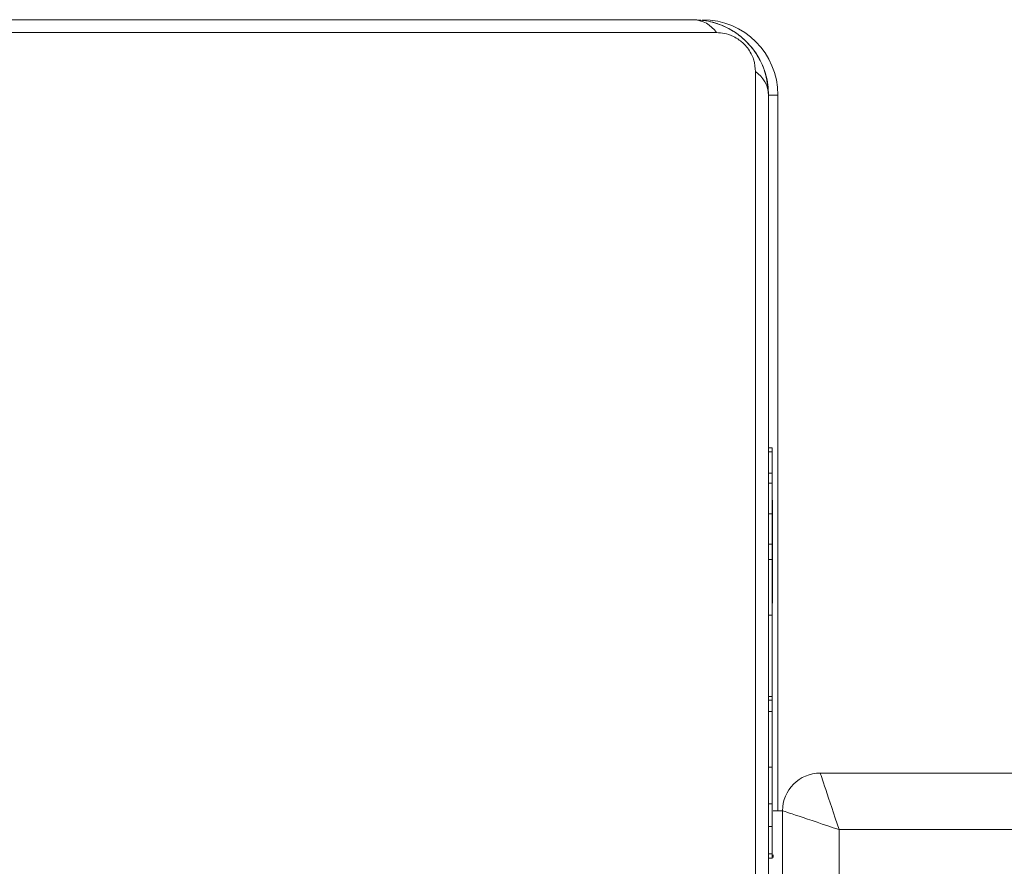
# Model space of a CAD drawing. Header units: inches. Extents: x -93 to 151, y -96 to 115.
# Tile 124 of 126: x 148.7678 to 148.82, y 8.1318 to 8.1768. Entities that reach past the tile are written whole.
import ezdxf

# ---------------------------------------------------------------- set-up
doc = ezdxf.new("R2010")
doc.units = ezdxf.units.IN
doc.header["$MEASUREMENT"] = 0
doc.layers.add('1_projektowane', color=7, linetype='Continuous', lineweight=5)
doc.layers.add('urzadzenie', color=7, linetype='Continuous', lineweight=5)

# ---------------------------------------------------------------- blocks, each defined once
blk = doc.blocks.new('kdfkdfkf')
at = {"layer": 'urzadzenie', "color": 0, "linetype": 'Continuous'}
for p, q in [((148.7315137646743, 8.176798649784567), (148.8035137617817, 8.176798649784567)), ((148.8047548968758, 8.176108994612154), (148.7302721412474, 8.176108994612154)), ((148.8075208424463, 8.172798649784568), (148.807513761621, 8.172798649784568)), ((148.8075208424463, 8.154068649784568), (148.8075208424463, 8.172798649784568)), ((148.8075208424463, 8.172798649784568), (148.808014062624, 8.172798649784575)), ((148.808014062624, 8.134798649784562), (148.808014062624, 8.172798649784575)), ((148.8080075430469, 8.166688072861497), (148.8080075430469, 8.163875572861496)), ((148.8080047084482, 8.163875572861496), (148.8080047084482, 8.16547813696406)), ((148.8080075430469, 8.163875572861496), (148.8080047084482, 8.163875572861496)), ((148.8077150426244, 8.153851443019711), (148.8075150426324, 8.153851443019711)), ((148.8077152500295, 8.154068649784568), (148.8075152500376, 8.154068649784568)), ((148.8077172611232, 8.151601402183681), (148.8077154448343, 8.153936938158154)), ((148.8077148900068, 8.152714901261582), (148.8075148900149, 8.152714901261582)), ((148.8077116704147, 8.152184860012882), (148.8075116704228, 8.152184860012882)), ((148.8077141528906, 8.152030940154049), (148.8077127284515, 8.152030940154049)), ((148.8077152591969, 8.151199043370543), (148.8077160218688, 8.150280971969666)), ((148.807511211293, 8.15057168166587), (148.807511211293, 8.150558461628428)), ((148.8077112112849, 8.15057168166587), (148.807511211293, 8.15057168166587)), ((148.8077112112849, 8.150558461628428), (148.807511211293, 8.150558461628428)), ((148.8077112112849, 8.15057168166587), (148.8077112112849, 8.150558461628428)), ((148.8077160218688, 8.150280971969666), (148.8077152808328, 8.149184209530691)), ((148.8077127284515, 8.149114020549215), (148.8077141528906, 8.149114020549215)), ((148.8077116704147, 8.14896052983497), (148.8075116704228, 8.14896052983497)), ((148.8077154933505, 8.146336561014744), (148.8077170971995, 8.148984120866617)), ((148.8077127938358, 8.14814477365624), (148.8075127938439, 8.14814477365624)), ((148.8077140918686, 8.14814477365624), (148.8077127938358, 8.14814477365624)), ((148.8077172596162, 8.148350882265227), (148.8077167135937, 8.148350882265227)), ((148.8077172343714, 8.147815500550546), (148.8077163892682, 8.147815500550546)), ((148.8077172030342, 8.147105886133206), (148.8077159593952, 8.147105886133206)), ((148.807712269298, 8.145187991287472), (148.8075122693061, 8.145187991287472)), ((148.8077167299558, 8.1452627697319), (148.8077153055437, 8.1452627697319)), ((148.8077134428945, 8.140863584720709), (148.8075134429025, 8.140863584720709)), ((148.8075148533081, 8.140863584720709), (148.8075148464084, 8.140676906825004)), ((148.8075148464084, 8.140676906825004), (148.8075148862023, 8.140077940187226)), ((148.8077148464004, 8.140676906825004), (148.8075148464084, 8.140676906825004)), ((148.8077132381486, 8.140077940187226), (148.8075132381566, 8.140077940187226)), ((148.8077141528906, 8.140077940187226), (148.8077132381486, 8.140077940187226)), ((148.807712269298, 8.137121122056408), (148.8075122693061, 8.137121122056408)), ((148.8077133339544, 8.137161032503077), (148.8077141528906, 8.137161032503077)), ((148.8102597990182, 8.13679864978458), (149.4552597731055, 8.13679864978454)), ((148.8077124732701, 8.135161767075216), (148.8075124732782, 8.135161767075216)), ((148.8077141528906, 8.135437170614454), (148.8077133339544, 8.135437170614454)), ((148.8077153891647, 8.135229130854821), (148.8077153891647, 8.135221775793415)), ((148.8077154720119, 8.135228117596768), (148.8077153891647, 8.135229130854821)), ((148.8077159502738, 8.135229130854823), (148.8077153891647, 8.135229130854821)), ((148.8077157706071, 8.135225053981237), (148.8077157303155, 8.135225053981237)), ((148.8077160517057, 8.135228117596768), (148.8077160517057, 8.135222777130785)), ((148.8077626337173, 8.134798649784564), (148.8082597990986, 8.134798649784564)), ((148.8082597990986, 8.10029864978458), (148.8082597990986, 8.134798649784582)), ((148.8077123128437, 8.133970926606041), (148.8075123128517, 8.133970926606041)), ((148.8077148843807, 8.133789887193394), (148.8077148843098, 8.133742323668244)), ((148.8112589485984, 8.13379864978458), (148.8112589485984, 8.10029864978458)), ((149.454258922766, 8.13379864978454), (148.8112589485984, 8.13379864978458)), ((148.807716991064, 8.133284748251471), (148.8077170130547, 8.133375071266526)), ((148.8077127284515, 8.132520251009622), (148.8075127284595, 8.132520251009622)), ((148.8075208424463, 8.132520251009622), (148.8075208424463, 8.131426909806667)), ((148.8077127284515, 8.132520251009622), (148.8077141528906, 8.132520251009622)), ((148.8077614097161, 8.132319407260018), (148.8077614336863, 8.132458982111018)), ((148.8077153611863, 8.132286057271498), (148.8075153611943, 8.132286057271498)), ((148.8077154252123, 8.132284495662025), (148.8075154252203, 8.132284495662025)), ((148.8077155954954, 8.132274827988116), (148.8075155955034, 8.132274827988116)), ((148.8075208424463, 8.131426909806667), (148.8075208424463, 8.132274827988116)), ((148.8077159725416, 8.132277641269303), (148.8077161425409, 8.13228041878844)), ((148.8077161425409, 8.13228041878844), (148.807716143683, 8.132317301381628)), ((148.807716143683, 8.132317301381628), (148.8077161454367, 8.13228041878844)), ((148.8077161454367, 8.13228041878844), (148.8077162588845, 8.132281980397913))]:
    blk.add_line(p, q, dxfattribs=at)
at = {"layer": 'urzadzenie', "color": 0, "linetype": 'Continuous', "flags": 128}
for points in [[(148.8068238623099, 8.099557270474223), (148.8068229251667, 8.102083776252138), (148.8068220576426, 8.10490279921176), (148.8068212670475, 8.107990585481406), (148.8068205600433, 8.111321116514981), (148.8068199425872, 8.114866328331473), (148.8068194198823, 8.118596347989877), (148.8068189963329, 8.122479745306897), (148.806818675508, 8.126483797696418), (148.806818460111, 8.13057476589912), (148.8068183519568, 8.13471817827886), (148.8068183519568, 8.138879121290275), (148.806818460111, 8.143022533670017), (148.806818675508, 8.147113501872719), (148.8068189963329, 8.151117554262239), (148.8068194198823, 8.15500095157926), (148.8068199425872, 8.158730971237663), (148.8068205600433, 8.162276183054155), (148.8068212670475, 8.16560671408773), (148.8068220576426, 8.168694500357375), (148.8068229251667, 8.171513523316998), (148.8068238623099, 8.174040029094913)], [(148.807513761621, 8.172798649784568), (148.8075128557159, 8.170356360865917), (148.8075120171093, 8.167631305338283), (148.8075112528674, 8.164646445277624), (148.8075105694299, 8.161426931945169), (148.8075099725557, 8.157999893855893), (148.8075094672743, 8.154394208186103), (148.8075090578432, 8.150640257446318), (148.8075087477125, 8.14676967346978), (148.8075085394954, 8.142815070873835), (148.8075084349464, 8.138809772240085), (148.8075084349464, 8.13478752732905), (148.8075085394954, 8.1307822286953), (148.8075087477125, 8.126827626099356), (148.8075090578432, 8.122957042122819), (148.8075094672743, 8.119203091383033), (148.8075099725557, 8.115597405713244), (148.8075105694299, 8.112170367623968), (148.8075112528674, 8.108950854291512), (148.8075120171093, 8.105965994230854), (148.8075128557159, 8.10324093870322), (148.807513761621, 8.100798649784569)], [(148.8080078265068, 8.142048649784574), (148.8080074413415, 8.141869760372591), (148.8080070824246, 8.141345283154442), (148.8080067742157, 8.140510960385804), (148.8080065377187, 8.139423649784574), (148.8080063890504, 8.138157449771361), (148.8080063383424, 8.136798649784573), (148.8080063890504, 8.135439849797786), (148.808006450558, 8.134798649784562)], [(148.8080092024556, 8.134798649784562), (148.8080092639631, 8.135439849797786), (148.8080093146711, 8.136798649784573), (148.8080092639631, 8.138157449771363), (148.8080091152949, 8.139423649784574), (148.8080088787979, 8.140510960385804), (148.8080085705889, 8.141345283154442), (148.808008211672, 8.141869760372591), (148.8080078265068, 8.142048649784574)]]:
    blk.add_lwpolyline(points, dxfattribs=at)
at = {"layer": 'urzadzenie', "color": 0, "linetype": 'Continuous'}
for centre, radius, start, end in [((148.8034702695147, 8.175258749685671), 0.001540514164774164, 33.4990269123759, 88.3821930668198), ((148.8035208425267, 8.172798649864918), 0.003999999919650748, 359.9999988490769, 89.99999884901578), ((148.8040140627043, 8.172798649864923), 0.003999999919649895, 359.9999988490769, 89.99999884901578), ((148.8059731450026, 8.172754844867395), 0.001541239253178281, 1.628673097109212, 56.49775488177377), ((148.8102597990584, 8.134798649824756), 0.001999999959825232, 90.0000011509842, 180.000001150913)]:
    blk.add_arc(centre, radius, start, end, dxfattribs=at)
for major_axis, ratio, start_param, end_param in [((-0.001000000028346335, 0.00299999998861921), 0.0002551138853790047, 6.283100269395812, 7.853896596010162), ((0.002999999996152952, -0.0009999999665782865), 8.503796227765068e-05, 3.141337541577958, 4.712133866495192)]:
    blk.add_ellipse((148.811259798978, 8.13379864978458), major_axis=major_axis, ratio=ratio, start_param=start_param, end_param=end_param, dxfattribs=at)
for points, knots in [([(148.8035137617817, 8.176798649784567), (148.8037834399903, 8.176783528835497), (148.8043479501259, 8.176751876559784), (148.8051552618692, 8.176478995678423), (148.8058187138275, 8.176089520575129), (148.8063017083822, 8.175686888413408), (148.8067267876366, 8.175212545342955), (148.8070739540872, 8.174661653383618), (148.8074305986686, 8.173824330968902), (148.8074797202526, 8.173218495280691), (148.807513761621, 8.172798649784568)], [0, 0, 0, 0, 0.1431008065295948, 0.2995490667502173, 0.4053792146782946, 0.4896584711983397, 0.5746221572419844, 0.6831315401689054, 0.780409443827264, 0.9999999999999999, 0.9999999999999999, 0.9999999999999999, 0.9999999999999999]), ([(148.8068238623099, 8.174040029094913), (148.8068098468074, 8.174248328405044), (148.8067903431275, 8.174538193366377), (148.8066050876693, 8.174987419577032), (148.8064246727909, 8.175279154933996), (148.8061963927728, 8.175535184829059), (148.8059364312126, 8.175750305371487), (148.8055777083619, 8.175956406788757), (148.8051626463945, 8.176087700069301), (148.8048915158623, 8.176101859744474), (148.8047548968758, 8.176108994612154)], [0, 0, 0, 0, 0.244995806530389, 0.3409310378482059, 0.4376394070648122, 0.508580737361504, 0.5795476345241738, 0.6755983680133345, 0.8365384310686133, 1, 1, 1, 1]), ([(148.8080059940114, 8.168478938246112), (148.8080060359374, 8.16874510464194), (148.8080061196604, 8.169276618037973), (148.8080063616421, 8.170008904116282), (148.8080065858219, 8.170101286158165), (148.8080067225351, 8.170157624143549)], [0, 0, 0, 0, 0.2812828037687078, 0.5616996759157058, 1, 1, 1, 1]), ([(148.8080067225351, 8.170157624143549), (148.8080068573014, 8.170088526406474), (148.8080071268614, 8.169950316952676), (148.8080074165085, 8.168983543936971), (148.8080075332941, 8.167811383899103), (148.8080075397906, 8.167063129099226), (148.8080075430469, 8.166688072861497)], [0, 0, 0, 0, 0.2792124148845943, 0.5584813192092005, 0.7786925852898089, 1, 1, 1, 1]), ([(148.8080047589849, 8.167517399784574), (148.8080047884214, 8.167819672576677), (148.8080048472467, 8.168423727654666), (148.8080050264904, 8.169074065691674), (148.8080052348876, 8.169461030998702), (148.8080053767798, 8.169498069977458), (148.8080054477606, 8.169516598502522)], [0, 0, 0, 0, 0.2801281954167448, 0.5598018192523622, 0.7797935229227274, 1, 1, 1, 1]), ([(148.8080054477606, 8.169516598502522), (148.8080055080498, 8.169501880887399), (148.8080056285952, 8.169472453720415), (148.8080058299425, 8.16915299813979), (148.8080059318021, 8.168734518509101), (148.8080059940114, 8.168478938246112)], [0, 0, 0, 0, 0.280305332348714, 0.5604570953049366, 1, 1, 1, 1]), ([(148.8080047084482, 8.16547813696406), (148.8080047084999, 8.165862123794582), (148.8080047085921, 8.166547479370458), (148.8080047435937, 8.167221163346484), (148.8080047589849, 8.167517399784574)], [0, 0, 0, 0, 0.5602738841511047, 1, 1, 1, 1]), ([(148.8075150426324, 8.153851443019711), (148.8075150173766, 8.153776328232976), (148.8075149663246, 8.153624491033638), (148.8075149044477, 8.153235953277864), (148.8075148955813, 8.15291585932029), (148.8075148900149, 8.152714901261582)], [0, 0, 0, 0, 0.2670725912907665, 0.5398611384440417, 1, 1, 1, 1]), ([(148.8075152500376, 8.154068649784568), (148.8075152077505, 8.154058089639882), (148.807515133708, 8.154039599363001), (148.8075150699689, 8.153907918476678), (148.8075150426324, 8.153851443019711)], [0, 0, 0, 0, 0.5711187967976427, 1, 1, 1, 1]), ([(148.8077150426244, 8.153851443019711), (148.8077150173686, 8.153776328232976), (148.8077149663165, 8.153624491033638), (148.8077149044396, 8.153235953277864), (148.8077148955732, 8.15291585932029), (148.8077148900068, 8.152714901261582)], [0, 0, 0, 0, 0.2670725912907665, 0.5398611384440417, 1, 1, 1, 1]), ([(148.8077152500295, 8.154068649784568), (148.8077152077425, 8.154058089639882), (148.8077151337, 8.154039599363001), (148.8077150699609, 8.153907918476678), (148.8077150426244, 8.153851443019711)], [0, 0, 0, 0, 0.5711187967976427, 1, 1, 1, 1]), ([(148.8077154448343, 8.153936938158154), (148.8077154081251, 8.153979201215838), (148.8077153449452, 8.154051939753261), (148.8077152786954, 8.154063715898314), (148.8077152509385, 8.154068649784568)], [0, 0, 0, 0, 0.5810270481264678, 1, 1, 1, 1]), ([(148.8075148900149, 8.152714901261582), (148.8075148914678, 8.152554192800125), (148.8075148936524, 8.152312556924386), (148.8075149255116, 8.15210159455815), (148.8075149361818, 8.152030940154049)], [0, 0, 0, 0, 0.6650852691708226, 1, 1, 1, 1]), ([(148.8077148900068, 8.152714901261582), (148.807714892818, 8.152556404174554), (148.8077148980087, 8.152263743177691), (148.8077149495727, 8.151878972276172), (148.8077150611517, 8.15146385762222), (148.8077151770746, 8.151308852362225), (148.8077152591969, 8.151199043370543)], [0, 0, 0, 0, 0.2187593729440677, 0.4039338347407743, 0.577734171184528, 1, 1, 1, 1]), ([(148.8075116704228, 8.152184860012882), (148.8075116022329, 8.152153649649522), (148.8075114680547, 8.152092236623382), (148.807511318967, 8.151661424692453), (148.8075112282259, 8.151135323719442), (148.8075112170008, 8.150761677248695), (148.807511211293, 8.15057168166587)], [0, 0, 0, 0, 0.2836137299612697, 0.5580703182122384, 0.7752830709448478, 1, 1, 1, 1]), ([(148.8077116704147, 8.152184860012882), (148.8077116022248, 8.152153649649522), (148.8077114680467, 8.152092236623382), (148.807711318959, 8.151661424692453), (148.8077112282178, 8.151135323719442), (148.8077112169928, 8.150761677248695), (148.8077112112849, 8.15057168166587)], [0, 0, 0, 0, 0.2836137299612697, 0.5580703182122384, 0.7752830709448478, 1, 1, 1, 1]), ([(148.8077121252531, 8.150565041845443), (148.8077121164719, 8.150806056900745), (148.8077120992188, 8.151279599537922), (148.8077119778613, 8.151806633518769), (148.8077118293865, 8.152126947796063), (148.8077117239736, 8.152165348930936), (148.8077116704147, 8.152184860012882)], [0, 0, 0, 0, 0.284748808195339, 0.5594700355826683, 0.7761728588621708, 1, 1, 1, 1]), ([(148.8077127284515, 8.152030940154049), (148.8077126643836, 8.15200714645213), (148.8077125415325, 8.151961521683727), (148.8077124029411, 8.15157879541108), (148.8077123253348, 8.151089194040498), (148.8077123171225, 8.150744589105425), (148.8077123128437, 8.150565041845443)], [0, 0, 0, 0, 0.2898742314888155, 0.555838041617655, 0.7685811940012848, 1, 1, 1, 1]), ([(148.8077145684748, 8.150580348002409), (148.8077145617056, 8.150804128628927), (148.8077145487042, 8.151233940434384), (148.8077144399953, 8.151717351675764), (148.8077143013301, 8.151987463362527), (148.8077142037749, 8.152016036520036), (148.8077141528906, 8.152030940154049)], [0, 0, 0, 0, 0.2884542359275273, 0.5540293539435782, 0.7673836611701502, 1, 1, 1, 1]), ([(148.8077180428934, 8.148242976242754), (148.8077180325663, 8.148658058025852), (148.8077180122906, 8.149473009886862), (148.8077178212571, 8.150460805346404), (148.8077175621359, 8.151160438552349), (148.8077173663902, 8.15144719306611), (148.8077172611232, 8.151601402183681)], [0, 0, 0, 0, 0.2647721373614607, 0.5198410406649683, 0.7417830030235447, 0.9999999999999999, 0.9999999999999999, 0.9999999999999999, 0.9999999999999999]), ([(148.807511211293, 8.150558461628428), (148.8075112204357, 8.150320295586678), (148.8075112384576, 8.149850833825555), (148.8075113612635, 8.149331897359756), (148.8075115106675, 8.149017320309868), (148.8075116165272, 8.14897968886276), (148.8075116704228, 8.14896052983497)], [0, 0, 0, 0, 0.2822600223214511, 0.5563777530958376, 0.7741417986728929, 1, 1, 1, 1]), ([(148.8077112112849, 8.150558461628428), (148.8077112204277, 8.150320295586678), (148.8077112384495, 8.149850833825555), (148.8077113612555, 8.149331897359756), (148.8077115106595, 8.149017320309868), (148.8077116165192, 8.14897968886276), (148.8077116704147, 8.14896052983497)], [0, 0, 0, 0, 0.2822600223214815, 0.5563777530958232, 0.7741417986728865, 1, 1, 1, 1]), ([(148.8077116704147, 8.14896052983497), (148.8077117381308, 8.148991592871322), (148.8077118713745, 8.149052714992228), (148.8077120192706, 8.149481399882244), (148.8077121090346, 8.150004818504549), (148.8077121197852, 8.150376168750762), (148.8077121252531, 8.150565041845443)], [0, 0, 0, 0, 0.2835684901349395, 0.5579720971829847, 0.7751794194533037, 1, 1, 1, 1]), ([(148.8077123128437, 8.150565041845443), (148.8077123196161, 8.15034120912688), (148.8077123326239, 8.149911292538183), (148.8077124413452, 8.149427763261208), (148.8077125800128, 8.149157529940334), (148.8077126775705, 8.149128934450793), (148.8077127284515, 8.149114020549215)], [0, 0, 0, 0, 0.2884802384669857, 0.5540853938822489, 0.7674344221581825, 1, 1, 1, 1]), ([(148.8077141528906, 8.149114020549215), (148.8077142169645, 8.149137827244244), (148.8077143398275, 8.14918347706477), (148.807714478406, 8.149566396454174), (148.8077145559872, 8.150056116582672), (148.8077145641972, 8.150400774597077), (148.8077145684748, 8.150580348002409)], [0, 0, 0, 0, 0.2898633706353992, 0.5558188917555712, 0.7685731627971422, 1, 1, 1, 1]), ([(148.8077152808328, 8.149184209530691), (148.807715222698, 8.149094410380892), (148.8077151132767, 8.148925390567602), (148.8077149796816, 8.148580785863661), (148.8077149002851, 8.148111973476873), (148.8077148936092, 8.147777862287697), (148.8077148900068, 8.14759757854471)], [0, 0, 0, 0, 0.2976084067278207, 0.5601580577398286, 0.762664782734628, 1, 1, 1, 1]), ([(148.8075151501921, 8.14896052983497), (148.8075151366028, 8.148938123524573), (148.807515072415, 8.148832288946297), (148.8075149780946, 8.148586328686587), (148.8075149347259, 8.148276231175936), (148.807514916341, 8.14814477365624)], [0, 0, 0, 0, 0.1339868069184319, 0.6328769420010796, 0.9999999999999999, 0.9999999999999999, 0.9999999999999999, 0.9999999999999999]), ([(148.8077170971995, 8.148984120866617), (148.8077171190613, 8.148947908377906), (148.8077171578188, 8.148883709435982), (148.8077172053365, 8.148767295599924), (148.8077172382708, 8.148642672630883), (148.807717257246, 8.148501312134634), (148.8077172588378, 8.148400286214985), (148.8077172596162, 8.148350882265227)], [0, 0, 0, 0, 0.2806993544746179, 0.4976349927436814, 0.6686578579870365, 0.8379662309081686, 1, 1, 1, 1]), ([(148.8075127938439, 8.14814477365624), (148.8075127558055, 8.148134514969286), (148.8075126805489, 8.148114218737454), (148.807512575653, 8.147943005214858), (148.8075124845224, 8.147679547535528), (148.8075123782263, 8.147184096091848), (148.8075122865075, 8.14633665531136), (148.8075122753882, 8.1455941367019), (148.8075122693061, 8.145187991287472)], [0, 0, 0, 0, 0.1038876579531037, 0.2055358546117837, 0.3108537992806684, 0.4242980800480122, 0.6851005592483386, 1, 1, 1, 1]), ([(148.8077127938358, 8.14814477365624), (148.8077127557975, 8.148134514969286), (148.8077126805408, 8.148114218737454), (148.807712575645, 8.147943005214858), (148.8077124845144, 8.14767954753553), (148.8077123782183, 8.147184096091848), (148.8077122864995, 8.14633665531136), (148.8077122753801, 8.1455941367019), (148.807712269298, 8.145187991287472)], [0, 0, 0, 0, 0.1038876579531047, 0.2055358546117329, 0.3108537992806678, 0.424298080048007, 0.6851005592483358, 1, 1, 1, 1]), ([(148.8077131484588, 8.146924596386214), (148.8077131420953, 8.147109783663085), (148.8077131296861, 8.147470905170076), (148.8077130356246, 8.147871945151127), (148.8077129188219, 8.148105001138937), (148.8077128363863, 8.148131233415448), (148.8077127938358, 8.14814477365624)], [0, 0, 0, 0, 0.2834946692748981, 0.5528242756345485, 0.7691825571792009, 1, 1, 1, 1]), ([(148.8077140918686, 8.14814477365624), (148.8077140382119, 8.148123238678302), (148.8077139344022, 8.148081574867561), (148.8077138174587, 8.147760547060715), (148.8077137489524, 8.147356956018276), (148.8077137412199, 8.147071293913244), (148.807713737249, 8.146924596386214)], [0, 0, 0, 0, 0.2899448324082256, 0.5609574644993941, 0.7745362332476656, 1, 1, 1, 1]), ([(148.8077146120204, 8.145111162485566), (148.8077146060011, 8.14552762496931), (148.8077145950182, 8.146287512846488), (148.8077145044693, 8.147156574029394), (148.8077143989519, 8.147666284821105), (148.8077143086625, 8.147936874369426), (148.8077142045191, 8.148113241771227), (148.8077141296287, 8.14813420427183), (148.8077140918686, 8.14814477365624)], [0, 0, 0, 0, 0.3183245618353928, 0.5808229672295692, 0.6941031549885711, 0.7984599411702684, 0.8983826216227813, 1, 1, 1, 1]), ([(148.8077172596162, 8.148350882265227), (148.8077172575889, 8.14824877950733), (148.8077172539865, 8.148067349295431), (148.8077172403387, 8.147892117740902), (148.8077172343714, 8.147815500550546)], [0, 0, 0, 0, 0.5627660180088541, 1, 1, 1, 1]), ([(148.8077175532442, 8.145824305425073), (148.8077176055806, 8.145842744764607), (148.8077177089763, 8.14587917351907), (148.807717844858, 8.146191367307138), (148.8077179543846, 8.146689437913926), (148.807718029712, 8.14739599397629), (148.8077180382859, 8.147946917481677), (148.8077180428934, 8.148242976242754)], [0, 0, 0, 0, 0.1662601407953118, 0.3284634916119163, 0.5014618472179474, 0.7320924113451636, 1, 1, 1, 1]), ([(148.8077148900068, 8.14759757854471), (148.8077148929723, 8.14745308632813), (148.8077148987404, 8.14717203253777), (148.8077149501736, 8.146706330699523), (148.8077150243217, 8.146478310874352), (148.8077150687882, 8.146341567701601)], [0, 0, 0, 0, 0.2975300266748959, 0.5787297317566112, 1, 1, 1, 1]), ([(148.8077172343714, 8.147815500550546), (148.8077172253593, 8.147695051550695), (148.8077172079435, 8.147462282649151), (148.8077172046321, 8.147221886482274), (148.8077172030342, 8.147105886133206)], [0, 0, 0, 0, 0.5174617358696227, 1, 1, 1, 1]), ([(148.8077172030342, 8.147105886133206), (148.8077172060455, 8.146960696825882), (148.8077172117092, 8.146687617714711), (148.807717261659, 8.146328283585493), (148.8077173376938, 8.14605076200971), (148.8077174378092, 8.145861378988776), (148.8077175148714, 8.145836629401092), (148.8077175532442, 8.145824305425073)], [0, 0, 0, 0, 0.2184364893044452, 0.410845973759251, 0.5904305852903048, 0.7960562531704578, 1, 1, 1, 1]), ([(148.8077131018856, 8.145997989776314), (148.8077131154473, 8.146152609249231), (148.8077131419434, 8.146454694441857), (148.8077131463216, 8.146770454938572), (148.8077131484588, 8.146924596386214)], [0, 0, 0, 0, 0.5118406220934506, 0.9999999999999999, 0.9999999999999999, 0.9999999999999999, 0.9999999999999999]), ([(148.807713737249, 8.146924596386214), (148.8077137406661, 8.146733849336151), (148.8077137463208, 8.146418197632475), (148.80771377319, 8.146117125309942), (148.8077137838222, 8.145997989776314)], [0, 0, 0, 0, 0.6042959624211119, 0.9999999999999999, 0.9999999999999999, 0.9999999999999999, 0.9999999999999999]), ([(148.8077130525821, 8.14495758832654), (148.8077130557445, 8.145177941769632), (148.8077130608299, 8.145532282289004), (148.8077130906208, 8.145870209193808), (148.8077131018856, 8.145997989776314)], [0, 0, 0, 0, 0.6218691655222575, 1, 1, 1, 1]), ([(148.8077137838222, 8.145997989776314), (148.8077137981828, 8.145830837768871), (148.8077138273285, 8.145491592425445), (148.8077138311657, 8.145137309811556), (148.8077138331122, 8.14495758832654)], [0, 0, 0, 0, 0.4927171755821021, 1, 1, 1, 1]), ([(148.8077150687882, 8.146341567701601), (148.8077151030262, 8.146280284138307), (148.8077151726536, 8.146155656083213), (148.8077153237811, 8.146117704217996), (148.8077154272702, 8.146251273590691), (148.8077154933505, 8.146336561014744)], [0, 0, 0, 0, 0.2591023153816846, 0.5269180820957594, 0.9999999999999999, 0.9999999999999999, 0.9999999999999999, 0.9999999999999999]), ([(148.8075122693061, 8.145187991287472), (148.8075122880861, 8.1445229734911), (148.80751232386, 8.14325619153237), (148.8075126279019, 8.141810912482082), (148.8075130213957, 8.140994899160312), (148.8075132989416, 8.140908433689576), (148.8075134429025, 8.140863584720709)], [0, 0, 0, 0, 0.2956183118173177, 0.5631186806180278, 0.7733930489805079, 1, 1, 1, 1]), ([(148.807712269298, 8.145187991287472), (148.8077122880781, 8.1445229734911), (148.807712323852, 8.14325619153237), (148.8077126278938, 8.141810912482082), (148.8077130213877, 8.140994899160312), (148.8077132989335, 8.140908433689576), (148.8077134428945, 8.140863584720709)], [0, 0, 0, 0, 0.2956183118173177, 0.5631186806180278, 0.7733930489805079, 1, 1, 1, 1]), ([(148.8077134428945, 8.143780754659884), (148.8077134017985, 8.143789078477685), (148.8077133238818, 8.143804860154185), (148.8077132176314, 8.143945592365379), (148.8077131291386, 8.144178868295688), (148.8077130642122, 8.144527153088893), (148.807713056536, 8.144811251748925), (148.8077130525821, 8.14495758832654)], [0, 0, 0, 0, 0.2140774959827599, 0.4058836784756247, 0.5827528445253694, 0.7850798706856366, 1, 1, 1, 1]), ([(148.8077134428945, 8.140863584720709), (148.8077136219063, 8.14093659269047), (148.8077139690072, 8.141078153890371), (148.8077143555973, 8.142199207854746), (148.8077145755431, 8.143605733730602), (148.8077145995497, 8.144596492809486), (148.8077146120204, 8.145111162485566)], [0, 0, 0, 0, 0.2844199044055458, 0.5514853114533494, 0.7670100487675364, 0.9999999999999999, 0.9999999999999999, 0.9999999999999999, 0.9999999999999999]), ([(148.8077138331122, 8.14495758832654), (148.8077138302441, 8.144832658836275), (148.8077138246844, 8.144590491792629), (148.8077137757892, 8.144265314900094), (148.8077136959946, 8.143999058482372), (148.807713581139, 8.14381321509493), (148.8077134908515, 8.14379201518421), (148.8077134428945, 8.143780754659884)], [0, 0, 0, 0, 0.1839658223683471, 0.3566048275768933, 0.5303422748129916, 0.750537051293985, 1, 1, 1, 1]), ([(148.8077153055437, 8.1452627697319), (148.8077152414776, 8.145238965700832), (148.8077151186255, 8.145193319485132), (148.8077149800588, 8.144810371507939), (148.8077149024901, 8.144320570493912), (148.8077148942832, 8.143975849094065), (148.8077148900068, 8.143796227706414)], [0, 0, 0, 0, 0.2898181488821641, 0.5557504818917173, 0.768518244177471, 1, 1, 1, 1]), ([(148.8077171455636, 8.143796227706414), (148.8077171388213, 8.144022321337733), (148.8077171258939, 8.144455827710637), (148.8077170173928, 8.144944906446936), (148.8077168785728, 8.145218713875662), (148.8077167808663, 8.145247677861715), (148.8077167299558, 8.1452627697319)], [0, 0, 0, 0, 0.2898940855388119, 0.5558357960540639, 0.7685654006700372, 1, 1, 1, 1]), ([(148.8077148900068, 8.143796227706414), (148.8077148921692, 8.143669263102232), (148.8077148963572, 8.143423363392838), (148.8077149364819, 8.143009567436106), (148.8077149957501, 8.142787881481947), (148.807715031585, 8.142653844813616)], [0, 0, 0, 0, 0.2967989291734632, 0.5748276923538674, 1, 1, 1, 1]), ([(148.8077169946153, 8.142630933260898), (148.8077170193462, 8.142712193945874), (148.8077170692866, 8.142876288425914), (148.8077171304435, 8.143271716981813), (148.8077171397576, 8.143594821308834), (148.8077171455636, 8.143796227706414)], [0, 0, 0, 0, 0.2698059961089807, 0.5448351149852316, 1, 1, 1, 1]), ([(148.807715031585, 8.142653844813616), (148.8077149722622, 8.142330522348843), (148.8077148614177, 8.141726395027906), (148.8077148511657, 8.141009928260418), (148.8077148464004, 8.140676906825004)], [0, 0, 0, 0, 0.5351892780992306, 1, 1, 1, 1]), ([(148.8077160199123, 8.142330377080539), (148.807715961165, 8.142309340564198), (148.8077158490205, 8.14226918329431), (148.8077157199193, 8.141952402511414), (148.8077156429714, 8.141545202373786), (148.8077156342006, 8.141254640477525), (148.8077156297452, 8.141107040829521)], [0, 0, 0, 0, 0.3018607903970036, 0.5762315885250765, 0.7847340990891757, 1, 1, 1, 1]), ([(148.8077164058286, 8.141107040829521), (148.8077163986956, 8.14129360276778), (148.8077163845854, 8.141662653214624), (148.8077162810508, 8.142061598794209), (148.8077161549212, 8.14229118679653), (148.8077160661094, 8.142316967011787), (148.8077160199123, 8.142330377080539)], [0, 0, 0, 0, 0.2726770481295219, 0.5394004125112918, 0.7604103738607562, 1, 1, 1, 1]), ([(148.8077171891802, 8.140676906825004), (148.8077171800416, 8.141088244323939), (148.8077171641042, 8.141805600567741), (148.8077170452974, 8.142384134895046), (148.8077169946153, 8.142630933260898)], [0, 0, 0, 0, 0.5734075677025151, 1, 1, 1, 1]), ([(148.8077156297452, 8.141107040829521), (148.8077156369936, 8.140920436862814), (148.8077156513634, 8.14055049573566), (148.8077157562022, 8.140152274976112), (148.8077158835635, 8.13992327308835), (148.8077159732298, 8.139897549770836), (148.8077160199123, 8.139884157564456)], [0, 0, 0, 0, 0.2711661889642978, 0.5375851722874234, 0.7592552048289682, 1, 1, 1, 1]), ([(148.8077160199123, 8.139884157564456), (148.8077160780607, 8.139905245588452), (148.8077161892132, 8.139945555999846), (148.807716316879, 8.140262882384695), (148.8077163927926, 8.140669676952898), (148.8077164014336, 8.140959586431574), (148.8077164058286, 8.141107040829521)], [0, 0, 0, 0, 0.3005698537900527, 0.5745485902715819, 0.7836059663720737, 1, 1, 1, 1]), ([(148.8077148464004, 8.140676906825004), (148.8077148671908, 8.140106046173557), (148.8077149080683, 8.138983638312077), (148.8077152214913, 8.137766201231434), (148.8077156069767, 8.137080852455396), (148.8077158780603, 8.137006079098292), (148.8077160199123, 8.136966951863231)], [0, 0, 0, 0, 0.2737567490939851, 0.5382517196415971, 0.7583773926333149, 0.9999999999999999, 0.9999999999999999, 0.9999999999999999, 0.9999999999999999]), ([(148.8077160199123, 8.136966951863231), (148.8077161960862, 8.137030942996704), (148.8077165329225, 8.137153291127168), (148.8077169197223, 8.138116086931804), (148.8077171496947, 8.139350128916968), (148.8077171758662, 8.14022953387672), (148.8077171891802, 8.140676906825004)], [0, 0, 0, 0, 0.3003750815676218, 0.5743034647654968, 0.7834386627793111, 1, 1, 1, 1]), ([(148.8075132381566, 8.140077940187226), (148.80751313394, 8.140058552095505), (148.8075129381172, 8.140022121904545), (148.8075126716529, 8.139681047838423), (148.8075124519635, 8.139099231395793), (148.8075122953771, 8.13821274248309), (148.8075122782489, 8.137495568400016), (148.8075122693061, 8.137121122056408)], [0, 0, 0, 0, 0.2163819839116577, 0.4065813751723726, 0.5802028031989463, 0.780818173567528, 1, 1, 1, 1]), ([(148.8077132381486, 8.140077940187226), (148.807713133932, 8.140058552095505), (148.8077129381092, 8.140022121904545), (148.8077126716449, 8.139681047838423), (148.8077124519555, 8.139099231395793), (148.807712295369, 8.13821274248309), (148.8077122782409, 8.137495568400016), (148.807712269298, 8.137121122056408)], [0, 0, 0, 0, 0.2163819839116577, 0.4065813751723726, 0.5802028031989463, 0.780818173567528, 1, 1, 1, 1]), ([(148.8077145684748, 8.138627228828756), (148.8077145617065, 8.138851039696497), (148.8077145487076, 8.139280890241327), (148.8077144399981, 8.139764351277), (148.8077143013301, 8.140034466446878), (148.8077142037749, 8.14006303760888), (148.8077141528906, 8.140077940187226)], [0, 0, 0, 0, 0.2884785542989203, 0.5540511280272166, 0.7673952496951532, 1, 1, 1, 1]), ([(148.8077141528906, 8.137161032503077), (148.8077142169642, 8.137184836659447), (148.8077143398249, 8.137230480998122), (148.8077144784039, 8.137613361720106), (148.8077145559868, 8.138103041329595), (148.8077145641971, 8.138447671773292), (148.8077145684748, 8.138627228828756)], [0, 0, 0, 0, 0.28987552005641, 0.5558347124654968, 0.768583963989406, 1, 1, 1, 1]), ([(148.8075122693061, 8.137121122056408), (148.8075122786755, 8.136696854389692), (148.8075122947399, 8.135969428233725), (148.8075124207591, 8.135399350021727), (148.8075124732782, 8.135161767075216)], [0, 0, 0, 0, 0.5832449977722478, 1, 1, 1, 1]), ([(148.807712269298, 8.137121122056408), (148.8077122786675, 8.136696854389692), (148.8077122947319, 8.135969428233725), (148.807712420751, 8.135399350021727), (148.8077124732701, 8.135161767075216)], [0, 0, 0, 0, 0.5832449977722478, 1, 1, 1, 1]), ([(148.8077130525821, 8.136306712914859), (148.8077130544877, 8.136399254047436), (148.8077130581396, 8.136576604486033), (148.807713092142, 8.136815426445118), (148.8077131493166, 8.137008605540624), (148.8077132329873, 8.137139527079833), (148.8077132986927, 8.13715352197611), (148.8077133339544, 8.137161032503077)], [0, 0, 0, 0, 0.1874558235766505, 0.3592496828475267, 0.5298782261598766, 0.7477035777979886, 1, 1, 1, 1]), ([(148.8077168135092, 8.136619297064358), (148.8077167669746, 8.13661400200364), (148.8077166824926, 8.13660438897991), (148.8077166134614, 8.136435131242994), (148.8077165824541, 8.136359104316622)], [0, 0, 0, 0, 0.5508215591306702, 1, 1, 1, 1]), ([(148.8077170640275, 8.136273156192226), (148.807717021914, 8.13638238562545), (148.8077169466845, 8.136577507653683), (148.8077168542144, 8.136606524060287), (148.8077168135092, 8.136619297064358)], [0, 0, 0, 0, 0.5598006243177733, 1, 1, 1, 1]), ([(148.8077133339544, 8.135437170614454), (148.8077133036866, 8.13544287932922), (148.8077132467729, 8.13545361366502), (148.8077131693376, 8.135554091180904), (148.8077131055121, 8.135725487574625), (148.8077130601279, 8.135986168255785), (148.8077130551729, 8.136196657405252), (148.8077130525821, 8.136306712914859)], [0, 0, 0, 0, 0.2151601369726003, 0.4045746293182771, 0.5780430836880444, 0.7793773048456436, 0.9999999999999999, 0.9999999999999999, 0.9999999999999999, 0.9999999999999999]), ([(148.8077165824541, 8.136359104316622), (148.8077165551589, 8.136245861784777), (148.8077165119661, 8.136066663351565), (148.8077164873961, 8.135849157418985), (148.8077164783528, 8.135769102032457)], [0, 0, 0, 0, 0.6319392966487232, 1, 1, 1, 1]), ([(148.8077171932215, 8.135090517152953), (148.8077171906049, 8.13524761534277), (148.8077171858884, 8.13553078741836), (148.8077171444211, 8.135948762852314), (148.8077170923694, 8.13615879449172), (148.8077170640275, 8.136273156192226)], [0, 0, 0, 0, 0.3620792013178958, 0.6526537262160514, 1, 1, 1, 1]), ([(148.8077164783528, 8.135769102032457), (148.8077164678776, 8.135675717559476), (148.807716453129, 8.135544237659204), (148.8077164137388, 8.135413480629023), (148.8077163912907, 8.135372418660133), (148.8077163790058, 8.135349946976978)], [0, 0, 0, 0, 0.5260233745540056, 0.7406102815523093, 1, 1, 1, 1]), ([(148.8075124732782, 8.135161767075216), (148.8075124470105, 8.135079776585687), (148.8075123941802, 8.134914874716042), (148.8075123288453, 8.134510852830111), (148.8075123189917, 8.134178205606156), (148.8075123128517, 8.133970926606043)], [0, 0, 0, 0, 0.2715057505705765, 0.5460609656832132, 1, 1, 1, 1]), ([(148.8077124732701, 8.135161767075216), (148.8077124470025, 8.135079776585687), (148.8077123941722, 8.134914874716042), (148.8077123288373, 8.134510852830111), (148.8077123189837, 8.134178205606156), (148.8077123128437, 8.133970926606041)], [0, 0, 0, 0, 0.2715057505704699, 0.5460609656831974, 0.9999999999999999, 0.9999999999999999, 0.9999999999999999, 0.9999999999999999]), ([(148.8077145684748, 8.133986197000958), (148.8077145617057, 8.134210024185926), (148.8077145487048, 8.134639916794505), (148.8077144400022, 8.135123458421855), (148.8077143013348, 8.13539367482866), (148.8077142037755, 8.135422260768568), (148.8077141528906, 8.135437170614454)], [0, 0, 0, 0, 0.2884801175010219, 0.5540679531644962, 0.7674108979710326, 1, 1, 1, 1]), ([(148.8077153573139, 8.135220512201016), (148.8077152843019, 8.13520242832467), (148.8077151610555, 8.135171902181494), (148.8077150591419, 8.134931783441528), (148.8077150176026, 8.134833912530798)], [0, 0, 0, 0, 0.5924061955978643, 1, 1, 1, 1]), ([(148.8077153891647, 8.135221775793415), (148.8077153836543, 8.13522157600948), (148.8077153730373, 8.135221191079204), (148.8077153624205, 8.135220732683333), (148.8077153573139, 8.135220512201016)], [0, 0, 0, 0, 0.5190133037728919, 1, 1, 1, 1]), ([(148.8077157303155, 8.135225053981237), (148.8077156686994, 8.135225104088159), (148.807715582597, 8.135225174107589), (148.8077154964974, 8.13522746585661), (148.8077154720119, 8.135228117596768)], [0, 0, 0, 0, 0.7156145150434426, 1, 1, 1, 1]), ([(148.8077159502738, 8.135229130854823), (148.8077159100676, 8.135229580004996), (148.8077158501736, 8.135230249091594), (148.8077157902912, 8.135226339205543), (148.8077157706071, 8.135225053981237)], [0, 0, 0, 0, 0.6712885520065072, 1, 1, 1, 1]), ([(148.8077160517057, 8.135222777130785), (148.8077160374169, 8.135225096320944), (148.8077160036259, 8.13523058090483), (148.8077159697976, 8.135229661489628), (148.8077159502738, 8.135229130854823)], [0, 0, 0, 0, 0.4228561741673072, 1, 1, 1, 1]), ([(148.8077163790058, 8.135349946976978), (148.8077163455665, 8.135316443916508), (148.8077162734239, 8.135244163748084), (148.8077161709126, 8.13523048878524), (148.8077160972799, 8.135225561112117), (148.8077160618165, 8.135227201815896), (148.8077160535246, 8.135227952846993), (148.8077160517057, 8.135228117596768)], [0, 0, 0, 0, 0.3143887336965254, 0.6782685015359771, 0.924739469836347, 0.9834904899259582, 1, 1, 1, 1]), ([(148.8077171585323, 8.134249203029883), (148.8077171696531, 8.13441117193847), (148.8077171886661, 8.134688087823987), (148.8077171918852, 8.13497247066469), (148.8077171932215, 8.135090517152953)], [0, 0, 0, 0, 0.5849029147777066, 1, 1, 1, 1]), ([(148.8077150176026, 8.134833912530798), (148.8077149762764, 8.1346699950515), (148.8077149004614, 8.134369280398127), (148.8077148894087, 8.133971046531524), (148.8077148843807, 8.133789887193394)], [0, 0, 0, 0, 0.5450930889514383, 1, 1, 1, 1]), ([(148.8075123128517, 8.133970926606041), (148.8075123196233, 8.133747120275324), (148.8075123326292, 8.133317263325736), (148.8075124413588, 8.132833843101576), (148.8075125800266, 8.132563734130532), (148.8075126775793, 8.132535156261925), (148.8075127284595, 8.132520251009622)], [0, 0, 0, 0, 0.2884731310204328, 0.5540601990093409, 0.7674128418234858, 1, 1, 1, 1]), ([(148.8077123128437, 8.133970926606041), (148.8077123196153, 8.133747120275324), (148.8077123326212, 8.133317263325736), (148.8077124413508, 8.132833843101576), (148.8077125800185, 8.132563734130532), (148.8077126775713, 8.132535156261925), (148.8077127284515, 8.132520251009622)], [0, 0, 0, 0, 0.2884731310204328, 0.5540601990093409, 0.7674128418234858, 1, 1, 1, 1]), ([(148.8077141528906, 8.132520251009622), (148.807714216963, 8.132544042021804), (148.8077143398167, 8.132589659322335), (148.8077144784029, 8.132972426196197), (148.8077145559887, 8.133462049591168), (148.8077145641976, 8.133806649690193), (148.8077145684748, 8.133986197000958)], [0, 0, 0, 0, 0.2898918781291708, 0.5558437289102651, 0.7685808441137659, 1, 1, 1, 1]), ([(148.8077170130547, 8.133375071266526), (148.8077170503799, 8.13352994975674), (148.8077171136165, 8.133792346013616), (148.8077171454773, 8.134116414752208), (148.8077171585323, 8.134249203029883)], [0, 0, 0, 0, 0.5902465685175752, 1, 1, 1, 1]), ([(148.8077148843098, 8.133742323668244), (148.8077148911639, 8.133510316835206), (148.8077149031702, 8.133103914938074), (148.807714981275, 8.132807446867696), (148.8077150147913, 8.132680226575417)], [0, 0, 0, 0, 0.570880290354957, 1, 1, 1, 1]), ([(148.8077162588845, 8.132281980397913), (148.8077163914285, 8.132325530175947), (148.8077166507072, 8.132410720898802), (148.8077168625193, 8.132943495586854), (148.8077169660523, 8.133203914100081)], [0, 0, 0, 0, 0.5112032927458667, 1, 1, 1, 1]), ([(148.8077169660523, 8.133203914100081), (148.8077169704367, 8.133218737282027), (148.8077169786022, 8.133246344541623), (148.8077169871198, 8.13327259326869), (148.807716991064, 8.133284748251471)], [0, 0, 0, 0, 0.5369305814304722, 1, 1, 1, 1]), ([(148.8075151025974, 8.132520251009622), (148.8075151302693, 8.132462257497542), (148.8075152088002, 8.132297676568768), (148.8075153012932, 8.132290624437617), (148.8075153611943, 8.132286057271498)], [0, 0, 0, 0, 0.3523707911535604, 1, 1, 1, 1]), ([(148.8077150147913, 8.132680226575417), (148.8077150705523, 8.132555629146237), (148.8077151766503, 8.132318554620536), (148.8077153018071, 8.132296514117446), (148.8077153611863, 8.132286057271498)], [0, 0, 0, 0, 0.5255622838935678, 1, 1, 1, 1]), ([(148.8075153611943, 8.132286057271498), (148.8075153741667, 8.132285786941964), (148.8075153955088, 8.132285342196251), (148.8075154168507, 8.132284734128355), (148.8075154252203, 8.132284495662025)], [0, 0, 0, 0, 0.6078294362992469, 1, 1, 1, 1]), ([(148.8075154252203, 8.132284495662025), (148.807515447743, 8.132280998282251), (148.8075155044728, 8.132272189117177), (148.807515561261, 8.13227383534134), (148.8075155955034, 8.132274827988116)], [0, 0, 0, 0, 0.3970160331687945, 0.9999999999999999, 0.9999999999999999, 0.9999999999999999, 0.9999999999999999]), ([(148.8077153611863, 8.132286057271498), (148.8077153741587, 8.132285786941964), (148.8077153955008, 8.132285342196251), (148.8077154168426, 8.132284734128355), (148.8077154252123, 8.132284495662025)], [0, 0, 0, 0, 0.607829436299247, 1, 1, 1, 1]), ([(148.8077154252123, 8.132284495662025), (148.8077154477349, 8.132280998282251), (148.8077155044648, 8.132272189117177), (148.807715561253, 8.13227383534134), (148.8077155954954, 8.132274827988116)], [0, 0, 0, 0, 0.3970160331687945, 0.9999999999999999, 0.9999999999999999, 0.9999999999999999, 0.9999999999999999]), ([(148.8077155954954, 8.132274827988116), (148.8077156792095, 8.132274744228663), (148.8077158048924, 8.132274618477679), (148.8077159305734, 8.132276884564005), (148.8077159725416, 8.132277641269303)], [0, 0, 0, 0, 0.6660739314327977, 1, 1, 1, 1])]:
    blk.add_open_spline(points, degree=3, knots=knots, dxfattribs=at)

msp = doc.modelspace()

# ---------------------------------------------------------------- block references
at = {"layer": '1_projektowane'}
msp.add_blockref('kdfkdfkf', (0, 0), dxfattribs=at)

doc.saveas('drawing.dxf')
